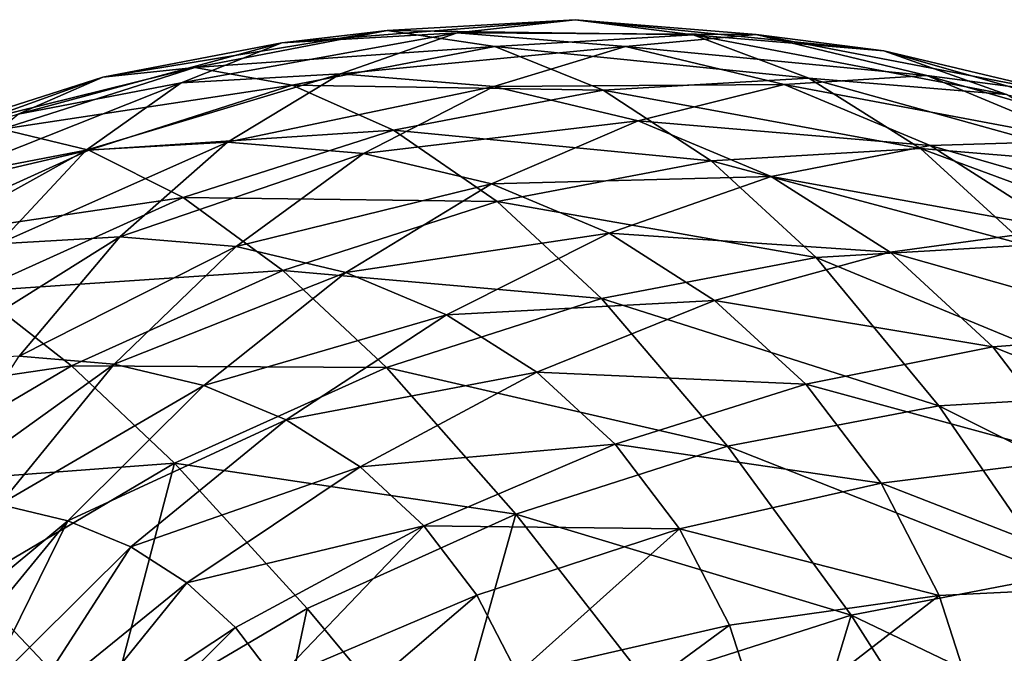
# Model space of a CAD drawing. Header units: millimetres. Extents: x 0 to 1220, y 0 to 506.
# Tile 126 of 256: x 215 to 232, y 480 to 490. Entities that reach past the tile are written whole.
import ezdxf

# ---------------------------------------------------------------- set-up
doc = ezdxf.new("R2010")
doc.units = ezdxf.units.MM
doc.header["$LTSCALE"] = 25.4
doc.layers.get('0').update_dxf_attribs({"true_color": 0xff5454})

# ---------------------------------------------------------------- blocks, each defined once
blk = doc.blocks.new('TWIG-VI-9138.STL')
at = {"color": 7, "true_color": 0xffffff}
mesh = blk.add_polyface(dxfattribs=at)
corners = [(-353.511, 505.31, 102.516), (-348.634, 505.696, 103.925), (-350.598, 505.48, 100.806), (-351.763, 505.514, 105.762)]
mesh.append_faces([[corners[k] for k in face] for face in [(0, 1, 2), (1, 0, 3)]], dxfattribs={"vtx0": -1, "color": 7})
mesh = blk.add_polyface(dxfattribs=at)
corners = [(-351.763, 505.514, 105.762), (-346.674, 505.443, 107.045), (-348.634, 505.696, 103.925), (-349.972, 505.251, 108.981)]
mesh.append_faces([[corners[k] for k in face] for face in [(0, 1, 2), (1, 0, 3)]], dxfattribs={"vtx0": -1, "color": 7})
mesh = blk.add_polyface(dxfattribs=at)
corners = [(-350.598, 505.48, 100.806), (-345.626, 505.447, 101.902), (-347.798, 505.248, 98.923), (-348.634, 505.696, 103.925)]
mesh.append_faces([[corners[k] for k in face] for face in [(0, 1, 2), (1, 0, 3)]], dxfattribs={"vtx0": -1, "color": 7})
mesh = blk.add_polyface(dxfattribs=at)
corners = [(-348.634, 505.696, 103.925), (-343.505, 505.18, 104.913), (-345.626, 505.447, 101.902), (-346.674, 505.443, 107.045)]
mesh.append_faces([[corners[k] for k in face] for face in [(0, 1, 2), (1, 0, 3)]], dxfattribs={"vtx0": -1, "color": 7})
mesh = blk.add_polyface(dxfattribs=at)
corners = [(-356.485, 504.742, 104.022), (-351.763, 505.514, 105.762), (-353.511, 505.31, 102.516), (-354.959, 504.904, 107.38)]
mesh.append_faces([[corners[k] for k in face] for face in [(0, 1, 2), (1, 0, 3)]], dxfattribs={"vtx0": -1, "color": 7})
mesh = blk.add_polyface(dxfattribs=at)
corners = [(-354.959, 504.904, 107.38), (-349.972, 505.251, 108.981), (-351.763, 505.514, 105.762), (-353.34, 504.608, 110.685)]
mesh.append_faces([[corners[k] for k in face] for face in [(0, 1, 2), (1, 0, 3)]], dxfattribs={"vtx0": -1, "color": 7})
mesh = blk.add_polyface(dxfattribs=at)
corners = [(-355.187, 504.644, 99.294), (-350.598, 505.48, 100.806), (-352.535, 504.798, 97.738), (-353.511, 505.31, 102.516)]
mesh.append_faces([[corners[k] for k in face] for face in [(0, 1, 2), (1, 0, 3)]], dxfattribs={"vtx0": -1, "color": 7})
mesh = blk.add_polyface(dxfattribs=at)
corners = [(-352.535, 504.798, 97.738), (-347.798, 505.248, 98.923), (-349.987, 504.587, 96.024), (-350.598, 505.48, 100.806)]
mesh.append_faces([[corners[k] for k in face] for face in [(0, 1, 2), (1, 0, 3)]], dxfattribs={"vtx0": -1, "color": 7})
mesh = blk.add_polyface(dxfattribs=at)
corners = [(-349.972, 505.251, 108.981), (-344.752, 504.725, 110.114), (-346.674, 505.443, 107.045), (-348.168, 504.526, 112.119)]
mesh.append_faces([[corners[k] for k in face] for face in [(0, 1, 2), (1, 0, 3)]], dxfattribs={"vtx0": -1, "color": 7})
mesh = blk.add_polyface(dxfattribs=at)
corners = [(-347.798, 505.248, 98.923), (-342.794, 504.77, 99.729), (-345.162, 504.618, 96.9), (-345.626, 505.447, 101.902)]
mesh.append_faces([[corners[k] for k in face] for face in [(0, 1, 2), (1, 0, 3)]], dxfattribs={"vtx0": -1, "color": 7})
mesh = blk.add_polyface(dxfattribs=at)
corners = [(-346.674, 505.443, 107.045), (-341.469, 504.453, 107.906), (-343.505, 505.18, 104.913), (-344.752, 504.725, 110.114)]
mesh.append_faces([[corners[k] for k in face] for face in [(0, 1, 2), (1, 0, 3)]], dxfattribs={"vtx0": -1, "color": 7})
mesh = blk.add_polyface(dxfattribs=at)
corners = [(-345.626, 505.447, 101.902), (-340.52, 504.468, 102.622), (-342.794, 504.77, 99.729), (-343.505, 505.18, 104.913)]
mesh.append_faces([[corners[k] for k in face] for face in [(0, 1, 2), (1, 0, 3)]], dxfattribs={"vtx0": -1, "color": 7})
mesh = blk.add_polyface(dxfattribs=at)
corners = [(-357.894, 504.127, 100.665), (-353.511, 505.31, 102.516), (-355.187, 504.644, 99.294), (-356.485, 504.742, 104.022)]
mesh.append_faces([[corners[k] for k in face] for face in [(0, 1, 2), (1, 0, 3)]], dxfattribs={"vtx0": -1, "color": 7})
mesh = blk.add_polyface(dxfattribs=at)
corners = [(-353.34, 504.608, 110.685), (-348.168, 504.526, 112.119), (-349.972, 505.251, 108.981), (-351.656, 503.86, 113.885)]
mesh.append_faces([[corners[k] for k in face] for face in [(0, 1, 2), (1, 0, 3)]], dxfattribs={"vtx0": -1, "color": 7})
mesh = blk.add_polyface(dxfattribs=at)
corners = [(-349.987, 504.587, 96.024), (-345.162, 504.618, 96.9), (-347.587, 504.014, 94.182), (-347.798, 505.248, 98.923)]
mesh.append_faces([[corners[k] for k in face] for face in [(0, 1, 2), (1, 0, 3)]], dxfattribs={"vtx0": -1, "color": 7})
mesh = blk.add_polyface(dxfattribs=at)
corners = [(-343.505, 505.18, 104.913), (-338.378, 503.715, 105.534), (-340.52, 504.468, 102.622), (-341.469, 504.453, 107.906)]
mesh.append_faces([[corners[k] for k in face] for face in [(0, 1, 2), (1, 0, 3)]], dxfattribs={"vtx0": -1, "color": 7})
mesh = blk.add_polyface(dxfattribs=at)
corners = [(-359.468, 503.786, 105.296), (-354.959, 504.904, 107.38), (-356.485, 504.742, 104.022), (-358.163, 503.877, 108.75)]
mesh.append_faces([[corners[k] for k in face] for face in [(0, 1, 2), (1, 0, 3)]], dxfattribs={"vtx0": -1, "color": 7})
mesh = blk.add_polyface(dxfattribs=at)
corners = [(-358.163, 503.877, 108.75), (-353.34, 504.608, 110.685), (-354.959, 504.904, 107.38), (-356.717, 503.526, 112.129)]
mesh.append_faces([[corners[k] for k in face] for face in [(0, 1, 2), (1, 0, 3)]], dxfattribs={"vtx0": -1, "color": 7})
mesh = blk.add_polyface(dxfattribs=at)
corners = [(-360.609, 503.256, 101.825), (-356.485, 504.742, 104.022), (-357.894, 504.127, 100.665), (-359.468, 503.786, 105.296)]
mesh.append_faces([[corners[k] for k in face] for face in [(0, 1, 2), (1, 0, 3)]], dxfattribs={"vtx0": -1, "color": 7})
mesh = blk.add_polyface(dxfattribs=at)
corners = [(-356.764, 503.525, 96.149), (-352.535, 504.798, 97.738), (-354.414, 503.661, 94.77), (-355.187, 504.644, 99.294)]
mesh.append_faces([[corners[k] for k in face] for face in [(0, 1, 2), (1, 0, 3)]], dxfattribs={"vtx0": -1, "color": 7})
mesh = blk.add_polyface(dxfattribs=at)
corners = [(-354.414, 503.661, 94.77), (-349.987, 504.587, 96.024), (-352.156, 503.474, 93.251), (-352.535, 504.798, 97.738)]
mesh.append_faces([[corners[k] for k in face] for face in [(0, 1, 2), (1, 0, 3)]], dxfattribs={"vtx0": -1, "color": 7})
mesh = blk.add_polyface(dxfattribs=at)
corners = [(-348.168, 504.526, 112.119), (-342.897, 503.553, 113.084), (-344.752, 504.725, 110.114), (-346.378, 503.351, 115.127)]
mesh.append_faces([[corners[k] for k in face] for face in [(0, 1, 2), (1, 0, 3)]], dxfattribs={"vtx0": -1, "color": 7})
mesh = blk.add_polyface(dxfattribs=at)
corners = [(-345.162, 504.618, 96.9), (-340.188, 503.68, 97.444), (-342.737, 503.603, 94.774), (-342.794, 504.77, 99.729)]
mesh.append_faces([[corners[k] for k in face] for face in [(0, 1, 2), (1, 0, 3)]], dxfattribs={"vtx0": -1, "color": 7})
mesh = blk.add_polyface(dxfattribs=at)
corners = [(-344.752, 504.725, 110.114), (-339.551, 503.276, 110.834), (-341.469, 504.453, 107.906), (-342.897, 503.553, 113.084)]
mesh.append_faces([[corners[k] for k in face] for face in [(0, 1, 2), (1, 0, 3)]], dxfattribs={"vtx0": -1, "color": 7})
mesh = blk.add_polyface(dxfattribs=at)
corners = [(-342.794, 504.77, 99.729), (-337.774, 503.318, 100.215), (-340.188, 503.68, 97.444), (-340.52, 504.468, 102.622)]
mesh.append_faces([[corners[k] for k in face] for face in [(0, 1, 2), (1, 0, 3)]], dxfattribs={"vtx0": -1, "color": 7})
mesh = blk.add_polyface(dxfattribs=at)
corners = [(-359.164, 503.066, 97.364), (-355.187, 504.644, 99.294), (-356.764, 503.525, 96.149), (-357.894, 504.127, 100.665)]
mesh.append_faces([[corners[k] for k in face] for face in [(0, 1, 2), (1, 0, 3)]], dxfattribs={"vtx0": -1, "color": 7})
mesh = blk.add_polyface(dxfattribs=at)
corners = [(-356.717, 503.526, 112.129), (-351.656, 503.86, 113.885), (-353.34, 504.608, 110.685), (-355.153, 502.739, 115.38)]
mesh.append_faces([[corners[k] for k in face] for face in [(0, 1, 2), (1, 0, 3)]], dxfattribs={"vtx0": -1, "color": 7})
mesh = blk.add_polyface(dxfattribs=at)
corners = [(-352.156, 503.474, 93.251), (-347.587, 504.014, 94.182), (-350.029, 502.966, 91.619), (-349.987, 504.587, 96.024)]
mesh.append_faces([[corners[k] for k in face] for face in [(0, 1, 2), (1, 0, 3)]], dxfattribs={"vtx0": -1, "color": 7})
mesh = blk.add_polyface(dxfattribs=at)
corners = [(-351.656, 503.86, 113.885), (-346.378, 503.351, 115.127), (-348.168, 504.526, 112.119), (-349.932, 502.672, 116.926)]
mesh.append_faces([[corners[k] for k in face] for face in [(0, 1, 2), (1, 0, 3)]], dxfattribs={"vtx0": -1, "color": 7})
mesh = blk.add_polyface(dxfattribs=at)
corners = [(-347.587, 504.014, 94.182), (-342.737, 503.603, 94.774), (-345.379, 503.089, 92.246), (-345.162, 504.618, 96.9)]
mesh.append_faces([[corners[k] for k in face] for face in [(0, 1, 2), (1, 0, 3)]], dxfattribs={"vtx0": -1, "color": 7})
mesh = blk.add_polyface(dxfattribs=at)
corners = [(-350.029, 502.966, 91.619), (-345.379, 503.089, 92.246), (-348.072, 502.147, 89.903), (-347.587, 504.014, 94.182)]
mesh.append_faces([[corners[k] for k in face] for face in [(0, 1, 2), (1, 0, 3)]], dxfattribs={"vtx0": -1, "color": 7})
mesh = blk.add_polyface(dxfattribs=at)
corners = [(-361.32, 502.451, 109.847), (-356.717, 503.526, 112.129), (-358.163, 503.877, 108.75), (-360.044, 502.023, 113.285)]
mesh.append_faces([[corners[k] for k in face] for face in [(0, 1, 2), (1, 0, 3)]], dxfattribs={"vtx0": -1, "color": 7})
mesh = blk.add_polyface(dxfattribs=at)
corners = [(-355.153, 502.739, 115.38), (-349.932, 502.672, 116.926), (-351.656, 503.86, 113.885), (-353.496, 501.53, 118.45)]
mesh.append_faces([[corners[k] for k in face] for face in [(0, 1, 2), (1, 0, 3)]], dxfattribs={"vtx0": -1, "color": 7})
mesh = blk.add_polyface(dxfattribs=at)
corners = [(-360.273, 501.579, 94.171), (-356.764, 503.525, 96.149), (-358.218, 501.971, 93.131), (-359.164, 503.066, 97.364)]
mesh.append_faces([[corners[k] for k in face] for face in [(0, 1, 2), (1, 0, 3)]], dxfattribs={"vtx0": -1, "color": 7})
mesh = blk.add_polyface(dxfattribs=at)
corners = [(-360.044, 502.023, 113.285), (-355.153, 502.739, 115.38), (-356.717, 503.526, 112.129), (-358.599, 501.183, 116.577)]
mesh.append_faces([[corners[k] for k in face] for face in [(0, 1, 2), (1, 0, 3)]], dxfattribs={"vtx0": -1, "color": 7})
mesh = blk.add_polyface(dxfattribs=at)
corners = [(-358.218, 501.971, 93.131), (-354.414, 503.661, 94.77), (-356.205, 502.088, 91.95), (-356.764, 503.525, 96.149)]
mesh.append_faces([[corners[k] for k in face] for face in [(0, 1, 2), (1, 0, 3)]], dxfattribs={"vtx0": -1, "color": 7})
mesh = blk.add_polyface(dxfattribs=at)
corners = [(-356.205, 502.088, 91.95), (-352.156, 503.474, 93.251), (-354.271, 501.928, 90.648), (-354.414, 503.661, 94.77)]
mesh.append_faces([[corners[k] for k in face] for face in [(0, 1, 2), (1, 0, 3)]], dxfattribs={"vtx0": -1, "color": 7})
mesh = blk.add_polyface(dxfattribs=at)
corners = [(-346.378, 503.351, 115.127), (-341.139, 501.947, 115.906), (-342.897, 503.553, 113.084), (-344.631, 501.744, 117.956)]
mesh.append_faces([[corners[k] for k in face] for face in [(0, 1, 2), (1, 0, 3)]], dxfattribs={"vtx0": -1, "color": 7})
mesh = blk.add_polyface(dxfattribs=at)
corners = [(-345.379, 503.089, 92.246), (-340.565, 502.22, 92.581), (-343.402, 501.83, 90.251), (-342.737, 503.603, 94.774)]
mesh.append_faces([[corners[k] for k in face] for face in [(0, 1, 2), (1, 0, 3)]], dxfattribs={"vtx0": -1, "color": 7})
mesh = blk.add_polyface(dxfattribs=at)
corners = [(-342.897, 503.553, 113.084), (-337.783, 501.669, 113.649), (-339.551, 503.276, 110.834), (-341.139, 501.947, 115.906)]
mesh.append_faces([[corners[k] for k in face] for face in [(0, 1, 2), (1, 0, 3)]], dxfattribs={"vtx0": -1, "color": 7})
mesh = blk.add_polyface(dxfattribs=at)
corners = [(-342.737, 503.603, 94.774), (-337.855, 502.194, 95.089), (-340.565, 502.22, 92.581), (-340.188, 503.68, 97.444)]
mesh.append_faces([[corners[k] for k in face] for face in [(0, 1, 2), (1, 0, 3)]], dxfattribs={"vtx0": -1, "color": 7})
mesh = blk.add_polyface(dxfattribs=at)
corners = [(-354.271, 501.928, 90.648), (-350.029, 502.966, 91.619), (-352.449, 501.493, 89.251), (-352.156, 503.474, 93.251)]
mesh.append_faces([[corners[k] for k in face] for face in [(0, 1, 2), (1, 0, 3)]], dxfattribs={"vtx0": -1, "color": 7})
mesh = blk.add_polyface(dxfattribs=at)
corners = [(-349.932, 502.672, 116.926), (-344.631, 501.744, 117.956), (-346.378, 503.351, 115.127), (-348.197, 501.064, 119.761)]
mesh.append_faces([[corners[k] for k in face] for face in [(0, 1, 2), (1, 0, 3)]], dxfattribs={"vtx0": -1, "color": 7})
mesh = blk.add_polyface(dxfattribs=at)
corners = [(-348.072, 502.147, 89.903), (-343.402, 501.83, 90.251), (-346.32, 501.031, 88.134), (-345.379, 503.089, 92.246)]
mesh.append_faces([[corners[k] for k in face] for face in [(0, 1, 2), (1, 0, 3)]], dxfattribs={"vtx0": -1, "color": 7})
mesh = blk.add_polyface(dxfattribs=at)
corners = [(-352.449, 501.493, 89.251), (-348.072, 502.147, 89.903), (-350.773, 500.792, 87.781), (-350.029, 502.966, 91.619)]
mesh.append_faces([[corners[k] for k in face] for face in [(0, 1, 2), (1, 0, 3)]], dxfattribs={"vtx0": -1, "color": 7})
mesh = blk.add_polyface(dxfattribs=at)
corners = [(-358.599, 501.183, 116.577), (-353.496, 501.53, 118.45), (-355.153, 502.739, 115.38), (-357.007, 499.944, 119.67)]
mesh.append_faces([[corners[k] for k in face] for face in [(0, 1, 2), (1, 0, 3)]], dxfattribs={"vtx0": -1, "color": 7})
mesh = blk.add_polyface(dxfattribs=at)
corners = [(-353.496, 501.53, 118.45), (-348.197, 501.064, 119.761), (-349.932, 502.672, 116.926), (-351.773, 499.917, 121.29)]
mesh.append_faces([[corners[k] for k in face] for face in [(0, 1, 2), (1, 0, 3)]], dxfattribs={"vtx0": -1, "color": 7})
mesh = blk.add_polyface(dxfattribs=at)
corners = [(-343.402, 501.83, 90.251), (-338.686, 500.493, 90.362), (-341.692, 500.259, 88.231), (-340.565, 502.22, 92.581)]
mesh.append_faces([[corners[k] for k in face] for face in [(0, 1, 2), (1, 0, 3)]], dxfattribs={"vtx0": -1, "color": 7})
mesh = blk.add_polyface(dxfattribs=at)
corners = [(-359.524, 500.009, 90.289), (-356.205, 502.088, 91.95), (-357.879, 500.105, 89.323), (-358.218, 501.971, 93.131)]
mesh.append_faces([[corners[k] for k in face] for face in [(0, 1, 2), (1, 0, 3)]], dxfattribs={"vtx0": -1, "color": 7})
mesh = blk.add_polyface(dxfattribs=at)
corners = [(-357.879, 500.105, 89.323), (-354.271, 501.928, 90.648), (-356.297, 499.974, 88.26), (-356.205, 502.088, 91.95)]
mesh.append_faces([[corners[k] for k in face] for face in [(0, 1, 2), (1, 0, 3)]], dxfattribs={"vtx0": -1, "color": 7})
mesh = blk.add_polyface(dxfattribs=at)
corners = [(-350.773, 500.792, 87.781), (-346.32, 501.031, 88.134), (-349.272, 499.836, 86.266), (-348.072, 502.147, 89.903)]
mesh.append_faces([[corners[k] for k in face] for face in [(0, 1, 2), (1, 0, 3)]], dxfattribs={"vtx0": -1, "color": 7})
mesh = blk.add_polyface(dxfattribs=at)
corners = [(-356.297, 499.974, 88.26), (-352.449, 501.493, 89.251), (-354.808, 499.618, 87.117), (-354.271, 501.928, 90.648)]
mesh.append_faces([[corners[k] for k in face] for face in [(0, 1, 2), (1, 0, 3)]], dxfattribs={"vtx0": -1, "color": 7})
mesh = blk.add_polyface(dxfattribs=at)
corners = [(-344.631, 501.744, 117.956), (-339.154, 499.478, 119.106), (-341.139, 501.947, 115.906), (-342.592, 499.278, 121.124)]
mesh.append_faces([[corners[k] for k in face] for face in [(0, 1, 2), (1, 0, 3)]], dxfattribs={"vtx0": -1, "color": 7})
mesh = blk.add_polyface(dxfattribs=at)
corners = [(-348.197, 501.064, 119.761), (-342.592, 499.278, 121.124), (-344.631, 501.744, 117.956), (-346.103, 498.607, 122.901)]
mesh.append_faces([[corners[k] for k in face] for face in [(0, 1, 2), (1, 0, 3)]], dxfattribs={"vtx0": -1, "color": 7})
mesh = blk.add_polyface(dxfattribs=at)
corners = [(-346.32, 501.031, 88.134), (-341.692, 500.259, 88.231), (-344.804, 499.639, 86.344), (-343.402, 501.83, 90.251)]
mesh.append_faces([[corners[k] for k in face] for face in [(0, 1, 2), (1, 0, 3)]], dxfattribs={"vtx0": -1, "color": 7})
mesh = blk.add_polyface(dxfattribs=at)
corners = [(-357.007, 499.944, 119.67), (-351.773, 499.917, 121.29), (-353.496, 501.53, 118.45), (-355.296, 498.326, 122.514)]
mesh.append_faces([[corners[k] for k in face] for face in [(0, 1, 2), (1, 0, 3)]], dxfattribs={"vtx0": -1, "color": 7})
mesh = blk.add_polyface(dxfattribs=at)
corners = [(-354.808, 499.618, 87.117), (-350.773, 500.792, 87.781), (-353.438, 499.045, 85.915), (-352.449, 501.493, 89.251)]
mesh.append_faces([[corners[k] for k in face] for face in [(0, 1, 2), (1, 0, 3)]], dxfattribs={"vtx0": -1, "color": 7})
mesh = blk.add_polyface(dxfattribs=at)
corners = [(-361.93, 499.219, 117.456), (-357.007, 499.944, 119.67), (-358.599, 501.183, 116.577), (-360.402, 497.943, 120.566)]
mesh.append_faces([[corners[k] for k in face] for face in [(0, 1, 2), (1, 0, 3)]], dxfattribs={"vtx0": -1, "color": 7})
mesh = blk.add_polyface(dxfattribs=at)
corners = [(-351.773, 499.917, 121.29), (-346.103, 498.607, 122.901), (-348.197, 501.064, 119.761), (-349.624, 497.479, 124.406)]
mesh.append_faces([[corners[k] for k in face] for face in [(0, 1, 2), (1, 0, 3)]], dxfattribs={"vtx0": -1, "color": 7})
mesh = blk.add_polyface(dxfattribs=at)
corners = [(-349.272, 499.836, 86.266), (-344.804, 499.639, 86.344), (-347.974, 498.643, 84.733), (-346.32, 501.031, 88.134)]
mesh.append_faces([[corners[k] for k in face] for face in [(0, 1, 2), (1, 0, 3)]], dxfattribs={"vtx0": -1, "color": 7})
mesh = blk.add_polyface(dxfattribs=at)
corners = [(-353.438, 499.045, 85.915), (-349.272, 499.836, 86.266), (-352.211, 498.263, 84.677), (-350.773, 500.792, 87.781)]
mesh.append_faces([[corners[k] for k in face] for face in [(0, 1, 2), (1, 0, 3)]], dxfattribs={"vtx0": -1, "color": 7})
mesh = blk.add_polyface(dxfattribs=at)
corners = [(-341.692, 500.259, 88.231), (-337.133, 498.455, 88.156), (-340.278, 498.403, 86.222), (-338.686, 500.493, 90.362)]
mesh.append_faces([[corners[k] for k in face] for face in [(0, 1, 2), (1, 0, 3)]], dxfattribs={"vtx0": -1, "color": 7})
mesh = blk.add_polyface(dxfattribs=at)
corners = [(-344.804, 499.639, 86.344), (-340.278, 498.403, 86.222), (-343.551, 497.994, 84.564), (-341.692, 500.259, 88.231)]
mesh.append_faces([[corners[k] for k in face] for face in [(0, 1, 2), (1, 0, 3)]], dxfattribs={"vtx0": -1, "color": 7})
mesh = blk.add_polyface(dxfattribs=at)
corners = [(-359.408, 497.742, 86.933), (-356.297, 499.974, 88.26), (-358.202, 497.642, 86.122), (-357.879, 500.105, 89.323)]
mesh.append_faces([[corners[k] for k in face] for face in [(0, 1, 2), (1, 0, 3)]], dxfattribs={"vtx0": -1, "color": 7})
mesh = blk.add_polyface(dxfattribs=at)
corners = [(-360.402, 497.943, 120.566), (-355.296, 498.326, 122.514), (-357.007, 499.944, 119.67), (-358.701, 496.318, 123.413)]
mesh.append_faces([[corners[k] for k in face] for face in [(0, 1, 2), (1, 0, 3)]], dxfattribs={"vtx0": -1, "color": 7})
mesh = blk.add_polyface(dxfattribs=at)
corners = [(-358.202, 497.642, 86.122), (-354.808, 499.618, 87.117), (-357.067, 497.371, 85.251), (-356.297, 499.974, 88.26)]
mesh.append_faces([[corners[k] for k in face] for face in [(0, 1, 2), (1, 0, 3)]], dxfattribs={"vtx0": -1, "color": 7})
mesh = blk.add_polyface(dxfattribs=at)
corners = [(-355.296, 498.326, 122.514), (-349.624, 497.479, 124.406), (-351.773, 499.917, 121.29), (-353.092, 495.912, 125.612)]
mesh.append_faces([[corners[k] for k in face] for face in [(0, 1, 2), (1, 0, 3)]], dxfattribs={"vtx0": -1, "color": 7})
mesh = blk.add_polyface(dxfattribs=at)
corners = [(-352.211, 498.263, 84.677), (-347.974, 498.643, 84.733), (-351.149, 497.288, 83.423), (-349.272, 499.836, 86.266)]
mesh.append_faces([[corners[k] for k in face] for face in [(0, 1, 2), (1, 0, 3)]], dxfattribs={"vtx0": -1, "color": 7})
mesh = blk.add_polyface(dxfattribs=at)
corners = [(-357.067, 497.371, 85.251), (-353.438, 499.045, 85.915), (-356.023, 496.934, 84.335), (-354.808, 499.618, 87.117)]
mesh.append_faces([[corners[k] for k in face] for face in [(0, 1, 2), (1, 0, 3)]], dxfattribs={"vtx0": -1, "color": 7})
mesh = blk.add_polyface(dxfattribs=at)
corners = [(-347.974, 498.643, 84.733), (-343.551, 497.994, 84.564), (-346.901, 497.234, 83.208), (-344.804, 499.639, 86.344)]
mesh.append_faces([[corners[k] for k in face] for face in [(0, 1, 2), (1, 0, 3)]], dxfattribs={"vtx0": -1, "color": 7})
mesh = blk.add_polyface(dxfattribs=at)
corners = [(-342.592, 499.278, 121.124), (-337.312, 496.645, 122.083), (-339.154, 499.478, 119.106), (-340.646, 496.452, 124.04)]
mesh.append_faces([[corners[k] for k in face] for face in [(0, 1, 2), (1, 0, 3)]], dxfattribs={"vtx0": -1, "color": 7})
mesh = blk.add_polyface(dxfattribs=at)
corners = [(-346.103, 498.607, 122.901), (-340.646, 496.452, 124.04), (-342.592, 499.278, 121.124), (-344.05, 495.802, 125.763)]
mesh.append_faces([[corners[k] for k in face] for face in [(0, 1, 2), (1, 0, 3)]], dxfattribs={"vtx0": -1, "color": 7})
mesh = blk.add_polyface(dxfattribs=at)
corners = [(-356.023, 496.934, 84.335), (-352.211, 498.263, 84.677), (-355.088, 496.338, 83.391), (-353.438, 499.045, 85.915)]
mesh.append_faces([[corners[k] for k in face] for face in [(0, 1, 2), (1, 0, 3)]], dxfattribs={"vtx0": -1, "color": 7})
mesh = blk.add_polyface(dxfattribs=at)
corners = [(-351.149, 497.288, 83.423), (-346.901, 497.234, 83.208), (-350.272, 496.136, 82.177), (-347.974, 498.643, 84.733)]
mesh.append_faces([[corners[k] for k in face] for face in [(0, 1, 2), (1, 0, 3)]], dxfattribs={"vtx0": -1, "color": 7})
mesh = blk.add_polyface(dxfattribs=at)
corners = [(-349.624, 497.479, 124.406), (-344.05, 495.802, 125.763), (-346.103, 498.607, 122.901), (-347.464, 494.708, 127.222)]
mesh.append_faces([[corners[k] for k in face] for face in [(0, 1, 2), (1, 0, 3)]], dxfattribs={"vtx0": -1, "color": 7})
mesh = blk.add_polyface(dxfattribs=at)
corners = [(-356.446, 493.935, 126.496), (-355.296, 498.326, 122.514), (-358.701, 496.318, 123.413), (-353.092, 495.912, 125.612)]
mesh.append_faces([[corners[k] for k in face] for face in [(0, 1, 2), (1, 0, 3)]], dxfattribs={"vtx0": -1, "color": 7})
mesh = blk.add_polyface(dxfattribs=at)
corners = [(-343.551, 497.994, 84.564), (-339.186, 496.296, 84.262), (-342.584, 496.126, 82.827), (-340.278, 498.403, 86.222)]
mesh.append_faces([[corners[k] for k in face] for face in [(0, 1, 2), (1, 0, 3)]], dxfattribs={"vtx0": -1, "color": 7})
mesh = blk.add_polyface(dxfattribs=at)
corners = [(-355.088, 496.338, 83.391), (-351.149, 497.288, 83.423), (-354.279, 495.595, 82.436), (-352.211, 498.263, 84.677)]
mesh.append_faces([[corners[k] for k in face] for face in [(0, 1, 2), (1, 0, 3)]], dxfattribs={"vtx0": -1, "color": 7})
mesh = blk.add_polyface(dxfattribs=at)
corners = [(-346.901, 497.234, 83.208), (-342.584, 496.126, 82.827), (-346.072, 495.634, 81.72), (-343.551, 497.994, 84.564)]
mesh.append_faces([[corners[k] for k in face] for face in [(0, 1, 2), (1, 0, 3)]], dxfattribs={"vtx0": -1, "color": 7})
mesh = blk.add_polyface(dxfattribs=at)
corners = [(-359.956, 494.971, 84.271), (-357.067, 497.371, 85.251), (-359.191, 494.789, 83.684), (-358.202, 497.642, 86.122)]
mesh.append_faces([[corners[k] for k in face] for face in [(0, 1, 2), (1, 0, 3)]], dxfattribs={"vtx0": -1, "color": 7})
mesh = blk.add_polyface(dxfattribs=at)
corners = [(-350.826, 493.189, 128.391), (-349.624, 497.479, 124.406), (-353.092, 495.912, 125.612), (-347.464, 494.708, 127.222)]
mesh.append_faces([[corners[k] for k in face] for face in [(0, 1, 2), (1, 0, 3)]], dxfattribs={"vtx0": -1, "color": 7})
mesh = blk.add_polyface(dxfattribs=at)
corners = [(-357.067, 497.371, 85.251), (-358.487, 494.494, 83.067), (-359.191, 494.789, 83.684), (-356.023, 496.934, 84.335)]
mesh.append_faces([[corners[k] for k in face] for face in [(0, 1, 2), (1, 0, 3)]], dxfattribs={"vtx0": -1, "color": 7})
mesh = blk.add_polyface(dxfattribs=at)
corners = [(-351.149, 497.288, 83.423), (-353.61, 494.717, 81.486), (-354.279, 495.595, 82.436), (-350.272, 496.136, 82.177)]
mesh.append_faces([[corners[k] for k in face] for face in [(0, 1, 2), (1, 0, 3)]], dxfattribs={"vtx0": -1, "color": 7})
mesh = blk.add_polyface(dxfattribs=at)
corners = [(-346.901, 497.234, 83.208), (-349.594, 494.828, 80.96), (-350.272, 496.136, 82.177), (-346.072, 495.634, 81.72)]
mesh.append_faces([[corners[k] for k in face] for face in [(0, 1, 2), (1, 0, 3)]], dxfattribs={"vtx0": -1, "color": 7})
mesh = blk.add_polyface(dxfattribs=at)
corners = [(-356.023, 496.934, 84.335), (-357.857, 494.093, 82.431), (-358.487, 494.494, 83.067), (-355.088, 496.338, 83.391)]
mesh.append_faces([[corners[k] for k in face] for face in [(0, 1, 2), (1, 0, 3)]], dxfattribs={"vtx0": -1, "color": 7})
mesh = blk.add_polyface(dxfattribs=at)
corners = [(-355.088, 496.338, 83.391), (-357.312, 493.592, 81.787), (-357.857, 494.093, 82.431), (-354.279, 495.595, 82.436)]
mesh.append_faces([[corners[k] for k in face] for face in [(0, 1, 2), (1, 0, 3)]], dxfattribs={"vtx0": -1, "color": 7})
mesh = blk.add_polyface(dxfattribs=at)
corners = [(-344.05, 495.802, 125.763), (-338.812, 493.294, 126.675), (-340.646, 496.452, 124.04), (-342.058, 492.675, 128.318)]
mesh.append_faces([[corners[k] for k in face] for face in [(0, 1, 2), (1, 0, 3)]], dxfattribs={"vtx0": -1, "color": 7})
mesh = blk.add_polyface(dxfattribs=at)
corners = [(-359.624, 491.584, 127.045), (-358.701, 496.318, 123.413), (-361.93, 493.93, 123.969), (-356.446, 493.935, 126.496)]
mesh.append_faces([[corners[k] for k in face] for face in [(0, 1, 2), (1, 0, 3)]], dxfattribs={"vtx0": -1, "color": 7})
mesh = blk.add_polyface(dxfattribs=at)
corners = [(-339.186, 496.296, 84.262), (-341.919, 494.069, 81.162), (-342.584, 496.126, 82.827), (-338.436, 493.975, 82.384)]
mesh.append_faces([[corners[k] for k in face] for face in [(0, 1, 2), (1, 0, 3)]], dxfattribs={"vtx0": -1, "color": 7})
mesh = blk.add_polyface(dxfattribs=at)
corners = [(-350.272, 496.136, 82.177), (-353.093, 493.72, 80.558), (-353.61, 494.717, 81.486), (-349.594, 494.828, 80.96)]
mesh.append_faces([[corners[k] for k in face] for face in [(0, 1, 2), (1, 0, 3)]], dxfattribs={"vtx0": -1, "color": 7})
mesh = blk.add_polyface(dxfattribs=at)
corners = [(-342.584, 496.126, 82.827), (-345.502, 493.873, 80.294), (-346.072, 495.634, 81.72), (-341.919, 494.069, 81.162)]
mesh.append_faces([[corners[k] for k in face] for face in [(0, 1, 2), (1, 0, 3)]], dxfattribs={"vtx0": -1, "color": 7})
mesh = blk.add_polyface(dxfattribs=at)
corners = [(-354.077, 491.272, 129.249), (-353.092, 495.912, 125.612), (-356.446, 493.935, 126.496), (-350.826, 493.189, 128.391)]
mesh.append_faces([[corners[k] for k in face] for face in [(0, 1, 2), (1, 0, 3)]], dxfattribs={"vtx0": -1, "color": 7})
mesh = blk.add_polyface(dxfattribs=at)
corners = [(-345.313, 491.631, 129.709), (-344.05, 495.802, 125.763), (-347.464, 494.708, 127.222), (-342.058, 492.675, 128.318)]
mesh.append_faces([[corners[k] for k in face] for face in [(0, 1, 2), (1, 0, 3)]], dxfattribs={"vtx0": -1, "color": 7})
mesh = blk.add_polyface(dxfattribs=at)
corners = [(-354.279, 495.595, 82.436), (-356.861, 493.001, 81.147), (-357.312, 493.592, 81.787), (-353.61, 494.717, 81.486)]
mesh.append_faces([[corners[k] for k in face] for face in [(0, 1, 2), (1, 0, 3)]], dxfattribs={"vtx0": -1, "color": 7})
mesh = blk.add_polyface(dxfattribs=at)
corners = [(-346.072, 495.634, 81.72), (-349.128, 493.388, 79.794), (-349.594, 494.828, 80.96), (-345.502, 493.873, 80.294)]
mesh.append_faces([[corners[k] for k in face] for face in [(0, 1, 2), (1, 0, 3)]], dxfattribs={"vtx0": -1, "color": 7})

msp = doc.modelspace()

# ---------------------------------------------------------------- block references
at = {"color": 250, "true_color": 0x262626}
msp.add_blockref('TWIG-VI-9138.STL', (573.181, -15.244, -16.545), dxfattribs=at)

doc.saveas('drawing.dxf')
